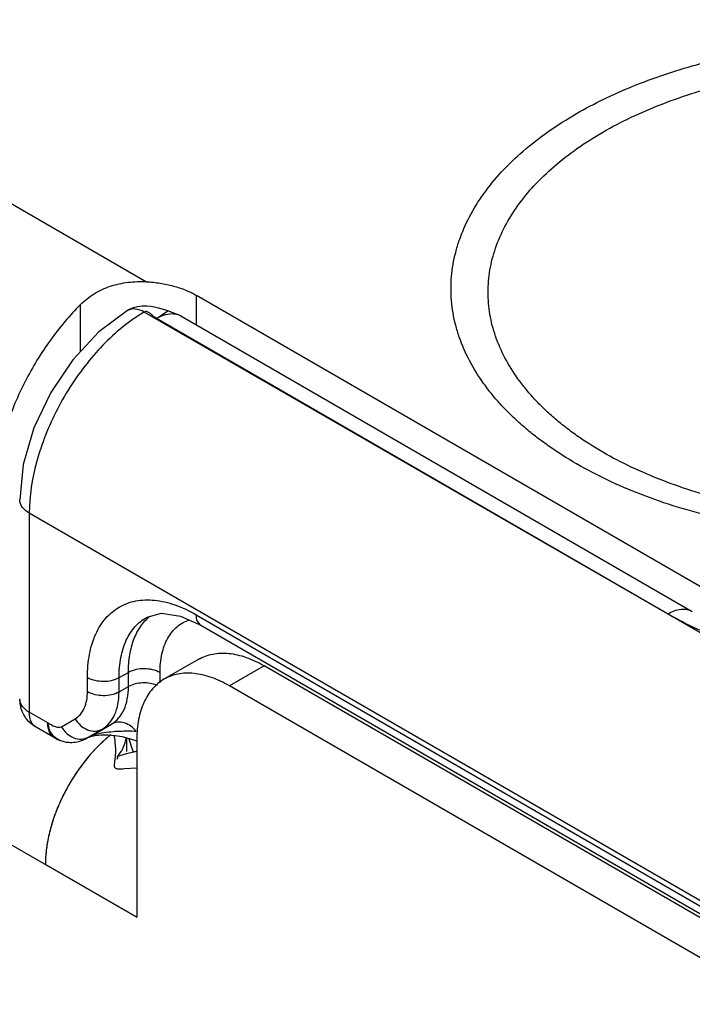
# Model space of a CAD drawing. Header units: inches. Extents: x 0 to 22, y 0 to 17.
# Tile 18 of 42: x 3.11 to 3.521, y 13.799 to 14.4. Entities that reach past the tile are written whole.
import ezdxf

# ---------------------------------------------------------------- set-up
doc = ezdxf.new("R2010")
doc.units = ezdxf.units.IN
doc.header["$LTSCALE"] = 1.21
doc.header["$MEASUREMENT"] = 0
doc.layers.get('0').update_dxf_attribs({"linetype": 'CONTINUOUS'})
doc.layers.add('06___PRT_ALL_SURFS', color=7, linetype='CONTINUOUS')
doc.layers.add('FEATURES', color=7, linetype='CONTINUOUS')

msp = doc.modelspace()

# ---------------------------------------------------------------- linework, layer by layer
at = {"color": 3, "linetype": 'CONTINUOUS'}
for p, q in [((1.78598, 14.6582), (3.18181, 13.85227)), ((3.57496, 13.79918), (3.23837, 13.99352)), ((3.16422, 13.96229), (3.15798, 13.9565)), ((3.18181, 13.96086), (3.18181, 13.85227)), ((3.17028, 13.95071), (3.16988, 13.94923)), ((3.17028, 13.95071), (3.17062, 13.95121)), ((3.17035, 13.95062), (3.17028, 13.95071)), ((3.17072, 13.95067), (3.17035, 13.95062)), ((3.17062, 13.95121), (3.17226, 13.9534)), ((3.17528, 13.95197), (3.17072, 13.95067)), ((3.18181, 13.95351), (3.17528, 13.95197)), ((3.18181, 13.94333), (3.17419, 13.94277))]:
    msp.add_line(p, q, dxfattribs=at)
at = {"color": 7, "linetype": 'CONTINUOUS'}
for p, q in [((3.52935, 14.05209), (3.21822, 14.23173)), ((3.50594, 14.03735), (3.18634, 14.22156)), ((3.19378, 14.21769), (3.20082, 14.22236)), ((3.20081, 14.22236), (3.19958, 14.22267)), ((3.20878, 14.21918), (3.20081, 14.22236)), ((3.50594, 14.03735), (3.19378, 14.21769)), ((3.20878, 14.21918), (3.52104, 14.03888)), ((3.11612, 14.0988), (3.11612, 13.97736)), ((3.57795, 13.83215), (3.11612, 14.0988)), ((3.18803, 14.03544), (3.18804, 14.03544)), ((3.21796, 14.03691), (3.578, 13.82903)), ((3.64866, 13.95463), (3.50594, 14.03735)), ((3.22081, 14.0306), (3.58085, 13.82272)), ((3.21959, 14.00973), (3.19837, 13.99748)), ((3.25959, 14.00577), (3.23837, 13.99352)), ((3.59617, 13.81143), (3.25959, 14.00577)), ((3.15165, 13.99), (3.15165, 13.99864)), ((3.17096, 13.99854), (3.17666, 14.00166)), ((3.17096, 13.9899), (3.17096, 13.99854)), ((3.17666, 13.99304), (3.17666, 14.00166)), ((3.19598, 13.99526), (3.19598, 14.00156)), ((3.17096, 13.9899), (3.17666, 13.99304)), ((3.12743, 13.97083), (3.11612, 13.97736)), ((3.12027, 13.96821), (3.11857, 13.9696)), ((3.13158, 13.96168), (3.12027, 13.96821)), ((3.13572, 13.96856), (3.14415, 13.97342)), ((3.15262, 13.96225), (3.16631, 13.97015)), ((3.16061, 13.96702), (3.16631, 13.97015)), ((3.15262, 13.96225), (3.15133, 13.96154)), ((3.15218, 13.96216), (3.16061, 13.96702)), ((3.15249, 13.96218), (3.15262, 13.96225)), ((3.1728, 13.96251), (3.17705, 13.96146)), ((3.1506, 13.96115), (3.15133, 13.96154)), ((3.1512, 13.96147), (3.15061, 13.96115)), ((3.1512, 13.96147), (3.15133, 13.96154)), ((3.17544, 13.96186), (3.17544, 13.9534)), ((3.17945, 13.95412), (3.1769, 13.9615)), ((3.16981, 13.95064), (3.17002, 13.94925)), ((3.17986, 13.95343), (3.17945, 13.95412))]:
    msp.add_line(p, q, dxfattribs=at)
for points in [[(3.17621, 14.22248), (3.15861, 14.20949), (3.14266, 14.19247), (3.12924, 14.17258), (3.11898, 14.15089)], [(3.17952, 14.22405), (3.17682, 14.22282), (3.17621, 14.22248)], [(3.19958, 14.22267), (3.19504, 14.22392), (3.19268, 14.2245), (3.19021, 14.22497), (3.18764, 14.22524), (3.18497, 14.22522), (3.18224, 14.22483), (3.17952, 14.22405)], [(3.11898, 14.15089), (3.11247, 14.12846), (3.11027, 14.10697)], [(3.18803, 14.03544), (3.19693, 14.03777), (3.20853, 14.03608), (3.22081, 14.0306)], [(3.15249, 13.96218), (3.15357, 13.96263), (3.1563, 13.96329), (3.16001, 13.96368), (3.16416, 13.96366), (3.16848, 13.96326), (3.1728, 13.96251)], [(3.17705, 13.96146), (3.18117, 13.96013), (3.18181, 13.95987)]]:
    msp.add_lwpolyline(points, dxfattribs=at)
for centre, radius, start, end in [((3.23672, 14.13561), 0.09962, 120.37706, 124.88614), ((3.24314, 14.12618), 0.11103, 124.81977, 126.88165), ((3.13038, 13.98554), 0.02012, 180.0311, 195.02637), ((3.17594, 13.85369), 0.11209, 89.95431, 90.32946), ((3.17598, 13.85602), 0.10976, 87.11731, 89.9731), ((3.14157, 13.97897), 0.01997, 239.91892, 274.79447)]:
    msp.add_arc(centre, radius, start, end, dxfattribs=at)
at = {"color": 3, "linetype": 'CONTINUOUS'}
for centre, radius, start, end in [((3.22028, 13.89609), 0.08675, 128.78266, 130.26021), ((3.22038, 13.89596), 0.08691, 128.81656, 130.15797), ((3.23073, 13.88465), 0.10224, 135.47738, 136.54809), ((3.15006, 13.96568), 0.02556, 348.59774, 351.05929), ((3.23535, 13.88038), 0.10854, 137.53114, 140.51336), ((3.2324, 13.88307), 0.10455, 136.54747, 137.52527), ((3.15666, 13.96346), 0.01856, 327.17366, 330.15382), ((3.24104, 13.87568), 0.11592, 140.51196, 146.64853), ((3.24524, 13.87281), 0.12101, 146.60288, 149.79044), ((3.24467, 13.87312), 0.12036, 149.78075, 155.44042), ((3.24121, 13.87473), 0.11654, 155.45491, 158.71524), ((3.22239, 13.88084), 0.09673, 165.21201, 168.39707)]:
    msp.add_arc(centre, radius, start, end, dxfattribs=at)
at = {"color": 7, "linetype": 'CONTINUOUS'}
for points, knots in [([(3.45035, 14.34267), (3.45576, 14.3458), (3.46704, 14.35175), (3.48485, 14.35965), (3.50377, 14.36664), (3.52365, 14.37267), (3.54435, 14.37769), (3.56573, 14.38167), (3.58762, 14.38458), (3.60985, 14.3864), (3.63228, 14.38711), (3.65473, 14.38671), (3.67703, 14.3852), (3.69903, 14.38259), (3.72056, 14.37891), (3.74147, 14.37417), (3.7616, 14.36842), (3.7808, 14.3617), (3.79894, 14.35404), (3.81588, 14.34552), (3.8315, 14.33619), (3.84568, 14.32612), (3.85832, 14.31537), (3.86932, 14.30403), (3.87861, 14.29217), (3.88611, 14.27987), (3.89085, 14.26925), (3.89366, 14.26066), (3.89527, 14.25422), (3.8964, 14.24774), (3.89705, 14.24125), (3.89721, 14.23474), (3.89689, 14.22824), (3.89608, 14.22175), (3.89479, 14.21528), (3.89302, 14.20886), (3.89, 14.20029), (3.885, 14.1897), (3.87991, 14.18173), (3.8771, 14.17783)], [0, 0, 0, 0, 0.032049, 0.065388, 0.099897, 0.135458, 0.171931, 0.209156, 0.24696, 0.285164, 0.323583, 0.362028, 0.40031, 0.438242, 0.475645, 0.512345, 0.548179, 0.583001, 0.616681, 0.649112, 0.680212, 0.709932, 0.738257, 0.765215, 0.790884, 0.815392, 0.838923, 0.850402, 0.861731, 0.872947, 0.884088, 0.895195, 0.906309, 0.917471, 0.92872, 0.940095, 0.951632, 0.97531, 1, 1, 1, 1]), ([(3.46635, 14.33132), (3.47201, 14.33459), (3.48388, 14.34077), (3.50273, 14.34881), (3.52284, 14.35574), (3.54403, 14.36151), (3.5661, 14.36605), (3.58883, 14.36933), (3.61201, 14.37131), (3.63541, 14.37197), (3.65881, 14.37131), (3.68198, 14.36933), (3.70471, 14.36606), (3.72678, 14.36151), (3.74797, 14.35575), (3.76809, 14.34881), (3.78694, 14.34078), (3.80434, 14.33171), (3.81768, 14.32326), (3.82744, 14.31604), (3.83421, 14.31051), (3.84049, 14.30478), (3.84629, 14.29889), (3.85157, 14.29283), (3.85785, 14.28468), (3.86443, 14.27414), (3.8693, 14.26301), (3.87201, 14.25401), (3.87345, 14.24726), (3.87432, 14.24049), (3.87461, 14.2337), (3.87432, 14.2269), (3.87345, 14.22013), (3.87201, 14.21338), (3.86929, 14.20438), (3.86442, 14.19325), (3.85642, 14.18044), (3.8463, 14.16817), (3.83416, 14.15656), (3.82013, 14.1457), (3.80987, 14.1392), (3.80448, 14.13608)], [0, 0, 0, 0, 0.03253, 0.066532, 0.101848, 0.138316, 0.175733, 0.213878, 0.252517, 0.291405, 0.330292, 0.368929, 0.407074, 0.444491, 0.480962, 0.516285, 0.550291, 0.582837, 0.613826, 0.628723, 0.643216, 0.657309, 0.671008, 0.684326, 0.697279, 0.722169, 0.74593, 0.757492, 0.768898, 0.780197, 0.791443, 0.802688, 0.813988, 0.825394, 0.836958, 0.860719, 0.885611, 0.911869, 0.939646, 0.969026, 1, 1, 1, 1]), ([(3.82048, 14.12896), (3.81428, 14.12538), (3.80129, 14.11861), (3.78066, 14.10982), (3.75864, 14.10222), (3.73544, 14.09591), (3.71129, 14.09094), (3.68641, 14.08735), (3.66104, 14.08518), (3.63542, 14.08446), (3.60981, 14.08518), (3.58444, 14.08735), (3.55956, 14.09093), (3.53541, 14.09591), (3.51221, 14.10222), (3.49018, 14.10981), (3.46955, 14.11861), (3.4505, 14.12853), (3.4359, 14.13778), (3.42522, 14.14568), (3.41781, 14.15174), (3.41093, 14.15801), (3.40459, 14.16446), (3.3988, 14.17109), (3.39193, 14.18002), (3.38473, 14.19155), (3.3794, 14.20374), (3.37643, 14.21359), (3.37485, 14.22097), (3.3739, 14.22839), (3.37358, 14.23582), (3.3739, 14.24326), (3.37485, 14.25068), (3.37643, 14.25806), (3.3794, 14.26791), (3.38473, 14.2801), (3.3935, 14.29412), (3.40457, 14.30755), (3.41786, 14.32026), (3.43321, 14.33215), (3.44445, 14.33927), (3.45035, 14.34267)], [0, 0, 0, 0, 0.03253, 0.066531, 0.101848, 0.138315, 0.175733, 0.213878, 0.252517, 0.291405, 0.330292, 0.368929, 0.407074, 0.444491, 0.480962, 0.516286, 0.550291, 0.582837, 0.613826, 0.628723, 0.643216, 0.657309, 0.671008, 0.684326, 0.697279, 0.72217, 0.74593, 0.757492, 0.768898, 0.780197, 0.791443, 0.802688, 0.813988, 0.825394, 0.836958, 0.860719, 0.885611, 0.911869, 0.939647, 0.969026, 1, 1, 1, 1]), ([(3.80448, 14.13608), (3.79882, 14.13281), (3.78695, 14.12663), (3.7681, 14.11859), (3.74799, 14.11166), (3.7268, 14.10589), (3.70473, 14.10135), (3.682, 14.09807), (3.65882, 14.09609), (3.63542, 14.09543), (3.61202, 14.09609), (3.58885, 14.09807), (3.56612, 14.10134), (3.54405, 14.10589), (3.52286, 14.11165), (3.50274, 14.11859), (3.48389, 14.12662), (3.46649, 14.13569), (3.45315, 14.14414), (3.44339, 14.15136), (3.43662, 14.15689), (3.43034, 14.16262), (3.42454, 14.16851), (3.41926, 14.17457), (3.41298, 14.18272), (3.4064, 14.19326), (3.40153, 14.20439), (3.39882, 14.21339), (3.39738, 14.22014), (3.39651, 14.22691), (3.39622, 14.2337), (3.39651, 14.2405), (3.39738, 14.24727), (3.39882, 14.25402), (3.40154, 14.26302), (3.40641, 14.27415), (3.41441, 14.28696), (3.42453, 14.29923), (3.43667, 14.31084), (3.4507, 14.3217), (3.46096, 14.3282), (3.46635, 14.33132)], [0, 0, 0, 0, 0.03253, 0.066532, 0.101848, 0.138316, 0.175733, 0.213879, 0.252517, 0.291405, 0.330292, 0.36893, 0.407074, 0.444491, 0.480962, 0.516286, 0.550291, 0.582837, 0.613826, 0.628723, 0.643216, 0.657309, 0.671008, 0.684326, 0.697279, 0.722169, 0.74593, 0.757492, 0.768898, 0.780197, 0.791443, 0.802688, 0.813988, 0.825394, 0.836957, 0.860719, 0.885611, 0.911869, 0.939646, 0.969026, 1, 1, 1, 1]), ([(3.18634, 14.22156), (3.18466, 14.22252), (3.1813, 14.22388), (3.17757, 14.22328), (3.17621, 14.22248)], [0, 0, 0, 0, 0.550124, 1, 1, 1, 1]), ([(3.19378, 14.21769), (3.19307, 14.21805), (3.19178, 14.21904), (3.19029, 14.22037), (3.18904, 14.22127), (3.18814, 14.22173), (3.1872, 14.22191), (3.1866, 14.22171), (3.18634, 14.22156)], [0, 0, 0, 0, 0.269938, 0.551781, 0.680817, 0.795512, 0.897439, 1, 1, 1, 1]), ([(3.19378, 14.21769), (3.19436, 14.21803), (3.19659, 14.21921), (3.19901, 14.22006), (3.20083, 14.22037)], [0, 0, 0, 0, 0.267727, 1, 1, 1, 1]), ([(3.20083, 14.22037), (3.20223, 14.22061), (3.205, 14.22072), (3.20765, 14.21983), (3.20878, 14.21918)], [0, 0, 0, 0, 0.521384, 1, 1, 1, 1]), ([(3.1765, 14.215), (3.16769, 14.20839), (3.15134, 14.19211), (3.13238, 14.16311), (3.11968, 14.13143), (3.11612, 14.1093), (3.11612, 14.0988)], [0, 0, 0, 0, 0.24504, 0.507852, 0.766457, 1, 1, 1, 1]), ([(3.11612, 14.0988), (3.11447, 14.09976), (3.11163, 14.10193), (3.11027, 14.10541), (3.11027, 14.10697)], [0, 0, 0, 0, 0.550744, 1, 1, 1, 1]), ([(3.15165, 13.99864), (3.15165, 14.00339), (3.15236, 14.01242), (3.15602, 14.02483), (3.16219, 14.03491), (3.17075, 14.04211), (3.18127, 14.04592), (3.19308, 14.04622), (3.20566, 14.04318), (3.21384, 14.03929), (3.21796, 14.03691)], [0, 0, 0, 0, 0.144862, 0.274479, 0.391073, 0.499971, 0.608876, 0.725486, 0.855121, 1, 1, 1, 1]), ([(3.50604, 14.0374), (3.50852, 14.03883), (3.51248, 14.04041), (3.51777, 14.04028), (3.52005, 14.03946), (3.52104, 14.03888)], [0, 0, 0, 0, 0.547704, 0.78168, 1, 1, 1, 1]), ([(3.17096, 13.99854), (3.17096, 14.00265), (3.17158, 14.01047), (3.17479, 14.02118), (3.18022, 14.02984), (3.18531, 14.03395), (3.18803, 14.03544)], [0, 0, 0, 0, 0.289955, 0.548977, 0.781887, 1, 1, 1, 1]), ([(3.17666, 14.00166), (3.17667, 14.00527), (3.17716, 14.01217), (3.17963, 14.02178), (3.18374, 14.02988), (3.18765, 14.03418), (3.18978, 14.03591)], [0, 0, 0, 0, 0.286434, 0.546168, 0.781774, 1, 1, 1, 1]), ([(3.21796, 14.03691), (3.21796, 14.03559), (3.21828, 14.03315), (3.21988, 14.03114), (3.22081, 14.0306)], [0, 0, 0, 0, 0.550747, 1, 1, 1, 1]), ([(3.51712, 14.03143), (3.51616, 14.0319), (3.51239, 14.03378), (3.50867, 14.03577), (3.50594, 14.03735)], [0, 0, 0, 0, 0.253768, 1, 1, 1, 1]), ([(3.19598, 14.00156), (3.19598, 14.00541), (3.19663, 14.01267), (3.20007, 14.02246), (3.20592, 14.02993), (3.21124, 14.03289), (3.21399, 14.03378)], [0, 0, 0, 0, 0.292802, 0.550164, 0.78009, 1, 1, 1, 1]), ([(3.77778, 14.03148), (3.7586, 14.02196), (3.71556, 14.00802), (3.65897, 14.0024), (3.61235, 14.00476), (3.57831, 14.01007), (3.54638, 14.01869), (3.52647, 14.02687), (3.51712, 14.03143)], [0, 0, 0, 0, 0.239267, 0.499532, 0.631224, 0.760163, 0.883813, 1, 1, 1, 1]), ([(3.21959, 14.00973), (3.2209, 14.01049), (3.22368, 14.01179), (3.22819, 14.01304), (3.23299, 14.01357), (3.23804, 14.0134), (3.24329, 14.01252), (3.24869, 14.01094), (3.25418, 14.00869), (3.25779, 14.00681), (3.25959, 14.00577)], [0, 0, 0, 0, 0.108019, 0.218068, 0.33198, 0.451313, 0.577245, 0.710595, 0.851595, 1, 1, 1, 1]), ([(3.15165, 13.99864), (3.1545, 13.99699), (3.16128, 13.99566), (3.16807, 13.99693), (3.17096, 13.99854)], [0, 0, 0, 0, 0.498873, 1, 1, 1, 1]), ([(3.19598, 14.00156), (3.19312, 14.00321), (3.18634, 14.00454), (3.17956, 14.00328), (3.17666, 14.00166)], [0, 0, 0, 0, 0.498873, 1, 1, 1, 1]), ([(3.16631, 13.97015), (3.16796, 13.9711), (3.17105, 13.9737), (3.17434, 13.97907), (3.17629, 13.98569), (3.17667, 13.9905), (3.17666, 13.99304)], [0, 0, 0, 0, 0.218173, 0.451447, 0.710538, 1, 1, 1, 1]), ([(3.19436, 13.99374), (3.19153, 13.99493), (3.18538, 13.9958), (3.17925, 13.99448), (3.17666, 13.99304)], [0, 0, 0, 0, 0.508074, 1, 1, 1, 1]), ([(3.14415, 13.97342), (3.14534, 13.97411), (3.14758, 13.97599), (3.15091, 13.98145), (3.15165, 13.98654), (3.15165, 13.99)], [0, 0, 0, 0, 0.218428, 0.452345, 1, 1, 1, 1]), ([(3.15165, 13.99), (3.1545, 13.98835), (3.16128, 13.98702), (3.16807, 13.98829), (3.17096, 13.9899)], [0, 0, 0, 0, 0.498873, 1, 1, 1, 1]), ([(3.16061, 13.96702), (3.16225, 13.96797), (3.16533, 13.97056), (3.16861, 13.97593), (3.17057, 13.98255), (3.17096, 13.98737), (3.17096, 13.9899)], [0, 0, 0, 0, 0.217356, 0.450471, 0.709907, 1, 1, 1, 1]), ([(3.11612, 13.97736), (3.11447, 13.97832), (3.11163, 13.9805), (3.11027, 13.98397), (3.11027, 13.98553)], [0, 0, 0, 0, 0.550791, 1, 1, 1, 1]), ([(3.11857, 13.9696), (3.11816, 13.97005), (3.11659, 13.97234), (3.11612, 13.97523), (3.11612, 13.97736)], [0, 0, 0, 0, 0.222228, 1, 1, 1, 1]), ([(3.12743, 13.97083), (3.12889, 13.97002), (3.1313, 13.96859), (3.13462, 13.96793), (3.13572, 13.96856)], [0, 0, 0, 0, 0.56768, 1, 1, 1, 1]), ([(3.12743, 13.97083), (3.12752, 13.97036), (3.12783, 13.96857), (3.12825, 13.96676), (3.12887, 13.96558)], [0, 0, 0, 0, 0.267649, 1, 1, 1, 1]), ([(3.13156, 13.96169), (3.13022, 13.96247), (3.1279, 13.96539), (3.12743, 13.96893), (3.12743, 13.97083)], [0, 0, 0, 0, 0.449225, 1, 1, 1, 1]), ([(3.13572, 13.96856), (3.1366, 13.96703), (3.13882, 13.96432), (3.1431, 13.96157), (3.14785, 13.96065), (3.1509, 13.96145), (3.15218, 13.96216)], [0, 0, 0, 0, 0.272376, 0.532435, 0.773582, 1, 1, 1, 1]), ([(3.14415, 13.97342), (3.14503, 13.9719), (3.14723, 13.96916), (3.15153, 13.96643), (3.15628, 13.96551), (3.15933, 13.96632), (3.16061, 13.96702)], [0, 0, 0, 0, 0.27252, 0.532546, 0.773636, 1, 1, 1, 1]), ([(3.1815, 13.96564), (3.17966, 13.96801), (3.17587, 13.97087), (3.17012, 13.97156), (3.16745, 13.97078), (3.16631, 13.97015)], [0, 0, 0, 0, 0.527514, 0.769979, 1, 1, 1, 1]), ([(3.12887, 13.96558), (3.13008, 13.96329), (3.13474, 13.95958), (3.14039, 13.95883), (3.14327, 13.95907)], [0, 0, 0, 0, 0.473141, 1, 1, 1, 1]), ([(3.15133, 13.96154), (3.15113, 13.96144), (3.15002, 13.96095), (3.15169, 13.96187), (3.15218, 13.96216)], [0, 0, 0, 0, 0.278072, 1, 1, 1, 1]), ([(3.17529, 13.96578), (3.17173, 13.96576), (3.16613, 13.96547), (3.1595, 13.96449), (3.15549, 13.96348), (3.15351, 13.96274), (3.15262, 13.96225)], [0, 0, 0, 0, 0.462791, 0.72692, 0.868028, 1, 1, 1, 1])]:
    msp.add_open_spline(points, degree=3, knots=knots, dxfattribs=at)
at = {"color": 3, "linetype": 'CONTINUOUS'}
for points, knots in [([(3.23837, 13.99352), (3.23657, 13.99456), (3.23297, 13.99644), (3.22748, 13.99869), (3.22208, 14.00027), (3.21683, 14.00115), (3.21178, 14.00132), (3.20698, 14.00079), (3.20247, 13.99954), (3.19968, 13.99824), (3.19837, 13.99748)], [0, 0, 0, 0, 0.148405, 0.289405, 0.422755, 0.548687, 0.66802, 0.781932, 0.891981, 1, 1, 1, 1]), ([(3.19837, 13.99748), (3.19706, 13.99672), (3.19454, 13.99496), (3.19121, 13.99168), (3.18834, 13.98779), (3.18597, 13.98333), (3.18411, 13.97835), (3.18277, 13.97288), (3.18198, 13.967), (3.18181, 13.96294), (3.18181, 13.96086)], [0, 0, 0, 0, 0.108022, 0.218073, 0.331987, 0.451321, 0.577252, 0.710601, 0.851598, 1, 1, 1, 1]), ([(3.16433, 13.96238), (3.16378, 13.96191), (3.16154, 13.95998), (3.15939, 13.95794), (3.15783, 13.95634)], [0, 0, 0, 0, 0.245649, 1, 1, 1, 1]), ([(3.1689, 13.9554), (3.16888, 13.95597), (3.16874, 13.95854), (3.1684, 13.9611), (3.16804, 13.96307)], [0, 0, 0, 0, 0.221234, 1, 1, 1, 1]), ([(3.15798, 13.9565), (3.15316, 13.95162), (3.14438, 13.94074), (3.13591, 13.92551), (3.13084, 13.91263), (3.12807, 13.90304), (3.12636, 13.89368), (3.12594, 13.88751), (3.12594, 13.88452)], [0, 0, 0, 0, 0.255535, 0.517459, 0.646005, 0.770317, 0.888751, 1, 1, 1, 1]), ([(3.17276, 13.95423), (3.17326, 13.9551), (3.17424, 13.95717), (3.17486, 13.95938), (3.17511, 13.96062)], [0, 0, 0, 0, 0.442822, 1, 1, 1, 1]), ([(3.16818, 13.94443), (3.16816, 13.94467), (3.16816, 13.94522), (3.16826, 13.94611), (3.1684, 13.94718), (3.16864, 13.94897), (3.16891, 13.95173), (3.16894, 13.95408), (3.1689, 13.9554)], [0, 0, 0, 0, 0.066681, 0.148051, 0.245327, 0.359317, 0.640612, 1, 1, 1, 1]), ([(3.17419, 13.94277), (3.17367, 13.94273), (3.17271, 13.94268), (3.17141, 13.94265), (3.17037, 13.94269), (3.16956, 13.94281), (3.16894, 13.94303), (3.1685, 13.94338), (3.16825, 13.94387), (3.16819, 13.94423), (3.16818, 13.94443)], [0, 0, 0, 0, 0.227802, 0.413817, 0.562237, 0.678084, 0.768215, 0.842934, 0.916034, 1, 1, 1, 1]), ([(3.13262, 13.91703), (3.13224, 13.91608), (3.13083, 13.9123), (3.12963, 13.90844), (3.12886, 13.90553)], [0, 0, 0, 0, 0.253855, 1, 1, 1, 1]), ([(3.12763, 13.9003), (3.12709, 13.89763), (3.12625, 13.89239), (3.12594, 13.8871), (3.12594, 13.88452)], [0, 0, 0, 0, 0.514278, 1, 1, 1, 1])]:
    msp.add_open_spline(points, degree=3, knots=knots, dxfattribs=at)
at = {"color": 7, "linetype": 'CONTINUOUS'}
for points in [[(3.11446, 13.97328), (3.11285, 13.97535), (3.11164, 13.97779), (3.11095, 13.98033)], [(3.12027, 13.96821), (3.11804, 13.96949), (3.11603, 13.97125), (3.11446, 13.97328)], [(3.14327, 13.95907), (3.14581, 13.95928), (3.14834, 13.96001), (3.15061, 13.96116)]]:
    msp.add_open_spline(points, degree=3, dxfattribs=at)
at = {"layer": '06___PRT_ALL_SURFS', "color": 7, "linetype": 'CONTINUOUS'}
for p, q in [((3.16422, 13.96229), (3.15798, 13.9565)), ((3.17028, 13.95071), (3.17062, 13.95121)), ((3.17072, 13.95067), (3.17028, 13.95071)), ((3.17062, 13.95121), (3.17226, 13.9534)), ((3.17464, 13.9518), (3.17072, 13.95067)), ((3.17971, 13.95305), (3.17464, 13.9518)), ((3.18181, 13.95351), (3.18181, 13.85227)), ((3.18181, 13.85227), (3.12594, 13.88452))]:
    msp.add_line(p, q, dxfattribs=at)
at = {"layer": '06___PRT_ALL_SURFS', "color": 6, "linetype": 'CONTINUOUS'}
for p, q in [((3.17028, 13.95071), (3.16988, 13.94923)), ((3.18181, 13.94333), (3.17419, 13.94277))]:
    msp.add_line(p, q, dxfattribs=at)
msp.add_lwpolyline([(3.16988, 13.94923), (3.16973, 13.94872), (3.16985, 13.949)], dxfattribs=at)
at = {"layer": '06___PRT_ALL_SURFS', "color": 7, "linetype": 'CONTINUOUS'}
for centre, radius, start, end in [((3.22028, 13.89609), 0.08675, 128.78266, 130.26021), ((3.15007, 13.96567), 0.02554, 348.59748, 351.00183), ((3.15666, 13.96346), 0.01856, 327.17366, 330.15382), ((3.21401, 13.80146), 0.15543, 101.95821, 102.74974)]:
    msp.add_arc(centre, radius, start, end, dxfattribs=at)
at = {"layer": '06___PRT_ALL_SURFS', "color": 6, "linetype": 'CONTINUOUS'}
for points, knots in [([(3.1689, 13.9554), (3.16888, 13.95597), (3.16874, 13.95854), (3.1684, 13.9611), (3.16804, 13.96307)], [0, 0, 0, 0, 0.221234, 1, 1, 1, 1]), ([(3.16818, 13.94443), (3.16816, 13.94467), (3.16816, 13.94522), (3.16826, 13.94611), (3.1684, 13.94718), (3.16864, 13.94897), (3.16891, 13.95173), (3.16894, 13.95408), (3.1689, 13.9554)], [0, 0, 0, 0, 0.066681, 0.148051, 0.245327, 0.359317, 0.640612, 1, 1, 1, 1]), ([(3.17419, 13.94277), (3.17367, 13.94273), (3.17271, 13.94268), (3.17141, 13.94265), (3.17037, 13.94269), (3.16956, 13.94281), (3.16894, 13.94303), (3.1685, 13.94338), (3.16825, 13.94387), (3.16819, 13.94423), (3.16818, 13.94443)], [0, 0, 0, 0, 0.227802, 0.413817, 0.562237, 0.678084, 0.768215, 0.842934, 0.916034, 1, 1, 1, 1])]:
    msp.add_open_spline(points, degree=3, knots=knots, dxfattribs=at)
at = {"layer": '06___PRT_ALL_SURFS', "color": 7, "linetype": 'CONTINUOUS'}
for points, knots in [([(3.15798, 13.9565), (3.15316, 13.95162), (3.14438, 13.94074), (3.13591, 13.92551), (3.13084, 13.91263), (3.12807, 13.90304), (3.12636, 13.89368), (3.12594, 13.88751), (3.12594, 13.88452)], [0, 0, 0, 0, 0.255535, 0.517459, 0.646005, 0.770317, 0.888751, 1, 1, 1, 1]), ([(3.17276, 13.95423), (3.17326, 13.9551), (3.17424, 13.95717), (3.17486, 13.95938), (3.17511, 13.96062)], [0, 0, 0, 0, 0.442822, 1, 1, 1, 1])]:
    msp.add_open_spline(points, degree=3, knots=knots, dxfattribs=at)
at = {"layer": 'FEATURES', "color": 7, "linetype": 'CONTINUOUS'}
for p, q in [((2.98515, 14.35698), (3.18765, 14.24006)), ((3.21822, 14.21373), (3.21822, 14.23173)), ((3.14751, 14.19762), (3.14751, 14.22619))]:
    msp.add_line(p, q, dxfattribs=at)
for points, knots in [([(3.14751, 14.22619), (3.14876, 14.22743), (3.15141, 14.22979), (3.1558, 14.23284), (3.16057, 14.23539), (3.16565, 14.23741), (3.17098, 14.23888), (3.17831, 14.24012), (3.18393, 14.24026), (3.18765, 14.24006)], [0, 0, 0, 0, 0.120685, 0.242599, 0.365938, 0.490772, 0.616999, 0.744333, 1, 1, 1, 1]), ([(3.18765, 14.24006), (3.19049, 14.2399), (3.19606, 14.23931), (3.2041, 14.23761), (3.2104, 14.23552), (3.21502, 14.23347), (3.21719, 14.23233), (3.21822, 14.23173)], [0, 0, 0, 0, 0.266435, 0.52491, 0.770655, 0.887647, 1, 1, 1, 1]), ([(3.14751, 14.22619), (3.14418, 14.22287), (3.13771, 14.21583), (3.1288, 14.20443), (3.12066, 14.1922), (3.11345, 14.17934), (3.10727, 14.16607), (3.10224, 14.15262), (3.09844, 14.13921), (3.09672, 14.13023), (3.0961, 14.12581)], [0, 0, 0, 0, 0.123224, 0.249884, 0.378425, 0.507467, 0.635534, 0.76118, 0.883125, 1, 1, 1, 1])]:
    msp.add_open_spline(points, degree=3, knots=knots, dxfattribs=at)

doc.saveas('drawing.dxf')
